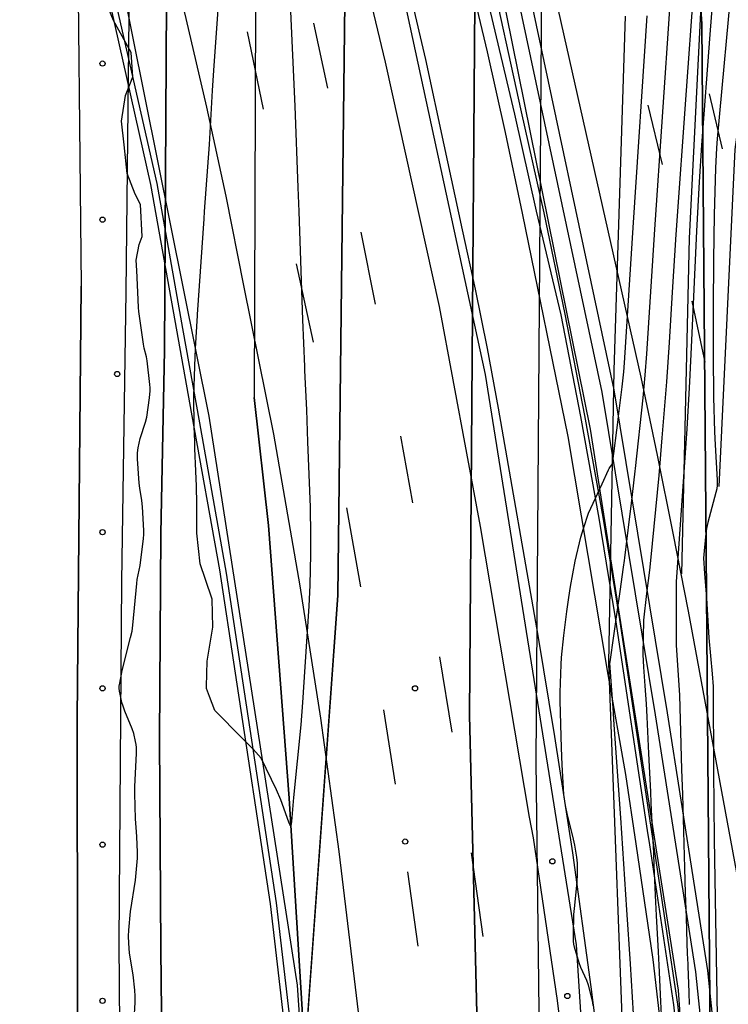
# Model space of a CAD drawing. Extents: x 0 to 85000, y -1 to 75000.
# Tile 97 of 147: x 39312 to 39448, y 62403 to 62592. Entities that reach past the tile are written whole.
import ezdxf

# ---------------------------------------------------------------- set-up
doc = ezdxf.new("R2010")
doc.units = 0
doc.header["$MEASUREMENT"] = 0
doc.header["$PDMODE"] = 33
doc.header["$PDSIZE"] = -3
for name, color, linetype in [('BOS3D_ACTIVE_POLY_CLIP', 227, 'CONTINUOUS'), ('BOS3D_PAVEMENT_MARKINGS_LI', 15, 'CONTINUOUS'), ('CONTOUR_CLIP', 120, 'CONTINUOUS'), ('DTM_INFOTECHBREAKS_CLIP', 4, 'CONTINUOUS'), ('DTM_POINT', 158, 'CONTINUOUS'), ('FENCE_CLIP', 96, 'CONTINUOUS'), ('PARCELS_FULL_17_CLIP', 7, 'CONTINUOUS'), ('RAIL_CLIP', 171, 'CONTINUOUS'), ('ROAD_CLIP', 197, 'CONTINUOUS')]:
    doc.layers.add(name, color=color, linetype=linetype)

msp = doc.modelspace()

# ---------------------------------------------------------------- linework, layer by layer
at = {"layer": 'BOS3D_ACTIVE_POLY_CLIP', "elevation": 285}
for points in [[(39284.5, 61337.25), (39329.38, 61471.25), (39374.75, 61603), (39388.39, 61646.35), (39392.82, 61660.43), (39404.87, 61698.75), (39427.31, 61791.5), (39441.37, 61870.75), (39448.5, 61955), (39451.19, 62054.75), (39453.56, 62189.5), (39438.62, 62406), (39421.69, 62513.75), (39404.44, 62599.25), (39383, 62684), (39353.81, 62780.75)], [(39209.94, 61329.25), (39249.94, 61468.25), (39269.48, 61530.31), (39270.11, 61532.28), (39291.75, 61601), (39324, 61705.75), (39342.57, 61779.61), (39345.19, 61790), (39347.04, 61801.03), (39359.25, 61873.75), (39369.31, 61950.75), (39374.81, 62025.5), (39380.25, 62187), (39365.44, 62407), (39348.5, 62516.25), (39331.25, 62602), (39309.75, 62686.75), (39300.04, 62718.51)], [(39358.87, 62703.75), (39383.12, 62609.25), (39401.5, 62524.25), (39418.94, 62414.75), (39433, 62197), (39434.62, 62023), (39434.62, 61955.75), (39435.19, 61868.25), (39397.94, 61869.25), (39388.27, 61817.49), (39384.87, 61799.31), (39382.06, 61784.25), (39361.88, 61695.5), (39347.43, 61651.75), (39342.85, 61637.87), (39329.94, 61598.75), (39289.94, 61470.5), (39247.81, 61327.25)]]:
    msp.add_lwpolyline(points, dxfattribs=at)
at = {"layer": 'BOS3D_PAVEMENT_MARKINGS_LI'}
for p, q in [((39368.5, 62591.72), (39371.23, 62579.25)), ((39355.78, 62590.05), (39358.84, 62575.18)), ((39444.5, 62578.13), (39447, 62567.6)), ((39432.75, 62575.97), (39435.46, 62564.61)), ((39377.63, 62551.6), (39380.39, 62537.74)), ((39365.19, 62545.5), (39368.49, 62530.49)), ((39441.18, 62538.33), (39443.66, 62526.64)), ((39385.22, 62512.42), (39387.56, 62499.64)), ((39374.89, 62498.65), (39377.56, 62483.46)), ((39392.7, 62470.02), (39395.07, 62455.57)), ((39381.97, 62459.89), (39384.21, 62445.58)), ((39398.78, 62432.4), (39401.05, 62416.33)), ((39386.58, 62428.77), (39388.54, 62414.46))]:
    msp.add_line(p, q, dxfattribs=at)
for points in [[(39429.83, 61913.36), (39429.84, 61951.84), (39429.75, 61993.15), (39430, 62021.95), (39430.28, 62056.64), (39430.33, 62086.1), (39430.42, 62123.24), (39430.81, 62156.73), (39430.59, 62199.88), (39429.73, 62228.57), (39427.87, 62266.14), (39425.08, 62308.13), (39422.62, 62338.37), (39419.47, 62370.53), (39415.37, 62404.07), (39410.76, 62435.28), (39410.03, 62439.28), (39400.6, 62495.07), (39392.72, 62537.34), (39382.37, 62584.23), (39374.61, 62616.61), (39361.81, 62666.13), (39342.63, 62731.5)], [(39383.71, 62228.3), (39383.37, 62252.32), (39383.03, 62278.16), (39382.24, 62310.32), (39381.47, 62337.21), (39380.06, 62368.16), (39377.39, 62399.69), (39373.44, 62432.63), (39369.91, 62458.26), (39365.97, 62483.65), (39360.9, 62512.77), (39355.16, 62541.34), (39351.76, 62558.5), (39348.07, 62575.61), (39344.1, 62592.65), (39339.85, 62609.62), (39324.89, 62666.07), (39318.94, 62686.37), (39312.81, 62706.62)], [(39469.46, 62230.8), (39468.53, 62251), (39467.15, 62273.3), (39465.21, 62303.12), (39462.33, 62331.55), (39459.36, 62358.07), (39456.34, 62383.46), (39455.57, 62388.77), (39449.76, 62428.96), (39440.55, 62478.83), (39437.6, 62493.82), (39434.57, 62508.78), (39431.45, 62523.72), (39412.92, 62605.94), (39406.96, 62630.73), (39400.71, 62655.45), (39394.19, 62680.1), (39390.04, 62695.56)], [(39362.67, 62692.29), (39369.25, 62667.86), (39375.67, 62643.38), (39378.72, 62632.24), (39381.52, 62621.03), (39390, 62584.74), (39393.56, 62568.38), (39397.09, 62552.01), (39399.54, 62540.65), (39401.84, 62529.25), (39403.99, 62517.82), (39411.63, 62474.15), (39414.83, 62454.74), (39418.27, 62432.42), (39421.8, 62406.7), (39425.87, 62374.46), (39430.16, 62333.84), (39433.42, 62294.13), (39435.55, 62261.85), (39436.66, 62236.72)], [(39447.95, 62248.43), (39446.13, 62282.03), (39444.23, 62306.11), (39442.16, 62332.57), (39439.04, 62362.82), (39436.61, 62387.01), (39433.75, 62411.92), (39430.51, 62434.1), (39428.52, 62447.42), (39425.08, 62466.63), (39417.44, 62512.38), (39408.67, 62555.23), (39405.41, 62570.74), (39401.95, 62586.2), (39398.29, 62601.61), (39386.07, 62651.46), (39382.75, 62665.31)]]:
    msp.add_lwpolyline(points, dxfattribs=at)
at = {"layer": 'CONTOUR_CLIP'}
msp.add_line((39440.3, 62413.08, 14), (39440.38, 62411.05, 14), dxfattribs=at)
for points, elevation in [([(39448.17, 62634.64), (39444.61, 62589.53), (39443.01, 62568.31), (39442.56, 62561.26), (39442.04, 62551.78), (39441.09, 62530.85), (39440.69, 62522.83), (39440.18, 62513.83), (39439.57, 62504.58), (39438.13, 62484.42), (39438.16, 62472.31), (39438.81, 62462.66), (39439.06, 62453.29), (39439.07, 62453.14), (39439.2, 62448.43), (39439.35, 62443.62), (39439.49, 62438.98), (39439.63, 62434.1), (39439.76, 62429.53), (39439.91, 62424.58), (39440.05, 62420.07), (39440.23, 62415.07), (39440.3, 62413.08)], 14), ([(39452.03, 62634.84), (39446.05, 62569.52), (39445.91, 62567.77), (39445.7, 62563.89), (39445.48, 62554.95), (39445.34, 62546.3), (39445.27, 62537.14), (39445.27, 62528.06), (39445.34, 62519.88), (39445.53, 62513.23), (39445.62, 62510.73), (39446, 62503.98), (39446.02, 62502.99), (39445.96, 62502.33), (39445.79, 62501.57), (39444.26, 62495.85), (39443.99, 62494.71), (39443.85, 62493.73), (39443.51, 62490.38), (39443.42, 62489), (39443.61, 62486.05), (39444, 62481.33), (39444.4, 62473.7), (39445.08, 62466.78), (39445.24, 62464.33), (39445.33, 62448.09), (39445.47, 62435.01), (39445.68, 62419.78), (39445.97, 62404.87), (39446.04, 62400.99)], 15), ([(39364.06, 62595.38), (39364.95, 62575.82), (39365.54, 62560.16), (39365.7, 62555.55), (39366.44, 62534.76), (39366.79, 62525.78), (39366.82, 62525.02), (39367.17, 62517.5), (39367.38, 62511.33), (39367.9, 62498.81), (39367.98, 62493.32), (39367.95, 62489.73), (39367.85, 62483.81), (39367.65, 62479.77), (39366.86, 62468.13), (39366.4, 62461.28), (39366.08, 62457), (39364.69, 62443.01), (39364.3, 62438.4), (39364.24, 62437.9), (39364.18, 62437.68), (39364.14, 62437.65), (39364.1, 62437.67), (39363.99, 62437.86), (39363.8, 62438.31), (39362.28, 62442.57), (39361.4, 62444.48), (39358.45, 62450.56), (39356.96, 62452.31), (39354.83, 62454.45), (39349.6, 62459.72), (39348.56, 62462.44), (39347.98, 62463.97), (39347.95, 62464.33), (39348.14, 62469.2), (39349.17, 62475.73), (39349.08, 62481.11), (39347.78, 62484.91), (39346.77, 62487.91), (39346.11, 62493.76), (39346.12, 62499.4), (39346.06, 62502.8), (39345.93, 62505.68), (39345.77, 62510.04), (39345.72, 62511.41), (39345.6, 62514.23), (39345.54, 62520.03), (39345.71, 62525.88), (39345.87, 62529.23), (39346.24, 62535.56), (39346.26, 62535.77), (39347.52, 62554.18), (39347.61, 62555.53), (39348.54, 62568.45), (39349.13, 62578.79), (39349.38, 62582.62), (39350.75, 62601.56)], 10), ([(39432.2, 62464.5), (39431.95, 62468.06), (39431.8, 62470.49), (39431.97, 62477.07), (39432.55, 62482.21), (39433.11, 62486.68), (39433.29, 62488.52), (39434.88, 62504.86), (39435.5, 62512.1), (39436.37, 62522.83), (39436.89, 62530.38), (39437.46, 62540.06), (39438.17, 62551.16), (39440.15, 62578.79), (39441.51, 62597.44)], 13), ([(39332.66, 62578.46), (39333.83, 62581.45), (39333.54, 62586.08), (39330.13, 62592.26), (39328.77, 62595.48)], 10), ([(39428.22, 62488.54), (39428.29, 62489.07), (39429.23, 62496.5), (39429.54, 62498.99), (39430.31, 62505.71), (39430.37, 62506.2), (39431.8, 62519.76), (39432.23, 62524.1), (39432.55, 62528.23), (39434.06, 62552.11), (39437.03, 62595.38)], 12), ([(39425.3, 62506.21), (39425.41, 62506.43), (39425.91, 62507.12), (39427, 62515.58), (39427.08, 62516.24), (39427.76, 62521.89), (39428.1, 62524.79), (39428.25, 62526.48), (39429.97, 62553.45), (39432.6, 62593.11)], 11), ([(39334.1, 62400.35), (39334.27, 62403.67), (39334.29, 62404.85), (39334.21, 62406.02), (39333.91, 62408.97), (39333.21, 62413.16), (39333.05, 62415.06), (39332.98, 62416.39), (39333.05, 62417.58), (39333.42, 62421.15), (39334.33, 62427.16), (39334.74, 62431.39), (39334.74, 62432.56), (39334.63, 62435.48), (39334.57, 62436.46), (39334.34, 62438.93), (39334.19, 62443.79), (39334.22, 62445.12), (39334.51, 62451.45), (39334.53, 62452.6), (39334.48, 62453.19), (39334.38, 62453.77), (39334.04, 62455.31), (39333.72, 62456.23), (39332.3, 62459.63), (39331.96, 62460.54), (39331.75, 62461.3), (39331.39, 62462.86), (39331.28, 62463.45), (39331.22, 62464.03), (39331.24, 62464.41), (39331.32, 62464.97), (39331.81, 62467.4), (39333.42, 62473.78), (39333.68, 62474.94), (39333.83, 62476.13), (39334.58, 62484.1), (39334.7, 62484.86), (39335.25, 62487.57), (39335.86, 62492.77), (39335.92, 62493.54), (39335.93, 62494.32), (39335.67, 62498.86), (39335.55, 62500.04), (39335.2, 62502.42), (39335.08, 62503.4), (39334.75, 62508.05), (39334.73, 62509.21), (39334.87, 62510.19), (39335.26, 62511.94), (39336.27, 62515.12), (39336.52, 62516.06), (39337.01, 62519.77), (39337.14, 62521.14), (39337.14, 62521.73), (39337.09, 62522.32), (39336.59, 62526.86), (39336.45, 62527.64), (39336.03, 62529.34), (39335.87, 62530.11), (39334.96, 62536.36), (39334.9, 62537.13), (39334.81, 62540.04), (39334.6, 62544.21), (39334.49, 62546.22), (39335.07, 62549.24), (39335.61, 62550.74), (39335.28, 62556.88), (39334.29, 62558.88), (39332.73, 62562.88), (39332.16, 62568.35), (39331.66, 62572.89), (39332.42, 62577.84), (39332.66, 62578.46)], 10), ([(39423.92, 62503.28), (39425.17, 62505.97), (39425.3, 62506.21)], 11), ([(39422.22, 62403.1), (39422.14, 62403.68), (39422.02, 62404.26), (39421.34, 62406.96), (39421.01, 62407.88), (39419.88, 62410.35), (39419.53, 62411.26), (39418.67, 62414.3), (39418.54, 62414.88), (39418.46, 62415.46), (39418.44, 62416.63), (39418.53, 62420.55), (39418.62, 62421.72), (39419.17, 62426.78), (39419.21, 62428.31), (39419.19, 62430.43), (39419.06, 62431.58), (39418.68, 62433.87), (39418.43, 62435.02), (39417.2, 62439.96), (39416.93, 62441.5), (39416.62, 62443.63), (39416.27, 62449.29), (39416.13, 62452.57), (39415.89, 62461.61), (39415.88, 62463.19), (39416.08, 62468.57), (39416.17, 62469.94), (39416.62, 62474.12), (39417.18, 62478.76), (39417.55, 62481.43), (39417.87, 62483.53), (39418.78, 62488.41), (39419.88, 62493), (39420.35, 62494.71), (39421.3, 62497.64), (39423.92, 62503.28)], 11), ([(39427.41, 62482.58), (39428.06, 62487.28), (39428.22, 62488.54)], 12), ([(39447.18, 62245.37), (39446.63, 62254.51), (39446.35, 62257.68), (39444.71, 62271.16), (39443.19, 62284.72), (39439.98, 62311.86), (39436.36, 62340.65), (39435.95, 62344.87), (39434.86, 62353.76), (39432.5, 62372.44), (39431.27, 62381.49), (39431.1, 62382.97), (39430.53, 62391.87), (39429.36, 62411.06), (39428.67, 62421.43), (39427.54, 62439.1), (39426.27, 62457.01), (39426.13, 62459.16), (39426.11, 62459.34), (39425.45, 62468.8), (39425.44, 62468.87), (39425.46, 62469.07), (39426.92, 62479.05), (39427.41, 62482.58)], 12), ([(39433.27, 62444.14), (39433.02, 62448.98), (39432.89, 62451.47), (39432.56, 62458.51), (39432.44, 62460.99), (39432.2, 62464.5)], 13), ([(39435.34, 62401.3), (39435.22, 62403.87), (39434.89, 62410.84), (39434.76, 62413.39), (39434.4, 62420.37), (39434.28, 62422.9), (39433.95, 62429.91), (39433.84, 62432.43), (39433.51, 62439.44), (39433.38, 62441.95), (39433.27, 62444.14)], 13), ([(39440.38, 62411.05), (39440.39, 62410.61), (39440.56, 62405.55), (39440.64, 62403.27)], 14)]:
    msp.add_lwpolyline(points, dxfattribs=dict(at, elevation=elevation))
at = {"layer": 'DTM_INFOTECHBREAKS_CLIP'}
msp.add_line((39373.21, 62481.8, 10.28), (39366.85, 62393.31, 10.17), dxfattribs=at)
for points in [[(39317.24, 63357.27, 9.89), (39316.11, 63314.92, 9.79), (39317.84, 63141, 9.98), (39320.39, 63082, 9.99), (39321.76, 63033.56, 9.95), (39323.06, 62621.43, 9.99), (39323.93, 62541.2, 9.39)], [(39343.19, 63294.42, 11.69), (39342.5, 63240.68, 11.57), (39343.25, 63105.88, 11.68), (39342.73, 63015.2, 11.8), (39342.53, 62986.43, 11.52), (39339.91, 62528.96, 10.26)], [(39359.37, 63294.21, 11.69), (39358.68, 63240.58, 11.57), (39359.71, 63105.99, 11.68), (39358.91, 63015.16, 10.73), (39358.72, 62986.28, 10.73), (39357.84, 62727.82, 10.04), (39357.14, 62519.82, 9.48)], [(39379.79, 63293.95, 11.69), (39379.1, 63240.45, 11.57), (39379.18, 63106.19, 11.68), (39379.34, 63015.1, 11.8), (39379.14, 62986.09, 11.18), (39373.21, 62481.8, 10.28)], [(39400.68, 63266.22, 10.29), (39400.44, 63194.73, 10.09), (39399.67, 63001.29, 10.58), (39401.4, 62852.72, 10.5), (39398.46, 62458.85, 10.54)], [(39413.47, 63264.52, 10.29), (39413.24, 63194.68, 10.09), (39412.95, 63001.07, 10.58), (39414.19, 62852.75, 10.5), (39411.19, 62450.02, 10.54)], [(39497.54, 62694.52, 17.59), (39481.54, 62694.77, 17.24), (39474.96, 62692.55, 17.23), (39471.16, 62689.63, 17.23), (39467.43, 62685.01, 17.34), (39464.61, 62679.21, 17.17), (39460.98, 62652.81, 16.83), (39449.45, 62567.47, 16.24), (39446.35, 62502.72, 15.04)], [(39451.14, 62686.78, 12.96), (39447.52, 62669.65, 12.96), (39446.03, 62653.5, 13.02), (39444.95, 62635.94, 13.14), (39440.63, 62550.47, 13.6), (39439.2, 62485.95, 14.18)], [(39448.19, 62109.52, 9.87), (39439.35, 62253.53, 9.84), (39428.51, 62382.29, 11.49), (39425.25, 62468.82, 11.97), (39426.23, 62525.1, 10.54), (39428.42, 62593.07, 10.02)], [(39323.3, 62355.52, 9.07), (39323.15, 62458.13, 9.07), (39323.43, 62486.12, 9.42), (39323.93, 62541.2, 9.39)], [(39339.91, 62528.96, 10.26), (39339.22, 62493.63, 10.26), (39338.94, 62454.33, 10.35), (39339.22, 62413.86, 10.61), (39339.63, 62372.22, 10.53), (39339.4, 62330.13, 10.47), (39339.27, 62283.1, 10.35), (39339.18, 62239.83, 10.58), (39339.47, 62209.24, 10.21), (39339.91, 62181.29, 10.47)], [(39370.27, 62091.3, 9.54), (39370.74, 62132.32, 9.27), (39371.12, 62177.41, 9.63), (39370.98, 62211.01, 9.65), (39371.31, 62253, 9.19), (39371.1, 62295.72, 9.56), (39368.93, 62350.22, 9.51), (39366.85, 62393.31, 10.17), (39366.72, 62396.12, 10.21), (39363.84, 62442.87, 9.97), (39359.89, 62495.29, 9.53), (39357.14, 62519.82, 9.48)], [(39398.46, 62458.85, 10.54), (39400.77, 62365.28, 9.99), (39408.16, 62274.37, 9.45), (39426.21, 62213.48, 9.87)], [(39411.19, 62450.02, 10.54), (39411.94, 62391.46, 10.42), (39426.21, 62213.48, 9.87), (39444.68, 62018.06, 9.87), (39455.79, 61848.14, 9.39), (39477.69, 61771.58, 8.68)]]:
    msp.add_polyline3d(points, dxfattribs=at)
at = {"layer": 'DTM_POINT'}
for p in [(39328.02, 62583.98, 9.51), (39328.02, 62553.98, 9.23), (39330.83, 62524.35, 9.35), (39328.02, 62493.98, 9.36), (39328.02, 62463.98, 9.87), (39388.02, 62463.98, 10.39), (39386.13, 62434.57, 10.53), (39328.02, 62433.98, 9.22), (39414.39, 62430.78, 10.51), (39328.02, 62403.98, 9.25), (39417.27, 62404.9, 10.46)]:
    msp.add_point(p, dxfattribs=at)
at = {"layer": 'FENCE_CLIP'}
for points in [[(39329.82, 63436.86), (39329.54, 63421.66), (39329.79, 63357.25), (39328.39, 63296.68), (39327.72, 63293.48), (39328.84, 63170.56), (39329.87, 63078.18), (39333.34, 62616.61), (39332.47, 62540.15), (39331.65, 62484.52), (39331.12, 62415.16), (39331.73, 62341.95), (39331.84, 62293.86), (39331.25, 62238.02), (39331.23, 62169.85), (39331.22, 62100.82), (39330.98, 62032.64), (39331.92, 61980.8), (39330.63, 61874.06), (39342.99, 61876.35)], [(39442.33, 61893.76), (39449.08, 61952.31), (39450.87, 61968.43), (39452.44, 61984.58), (39453.78, 62000.75), (39454.9, 62016.93), (39455.8, 62033.13), (39456.47, 62049.34), (39456.92, 62065.55), (39458.61, 62128.78), (39458.15, 62196.31), (39455.96, 62254.78), (39449.83, 62334.33), (39442.48, 62403.97), (39441.92, 62409.53), (39438.97, 62428.35), (39434.18, 62458.89), (39423.93, 62520.89), (39406.09, 62604.71), (39392.84, 62657.96), (39375.79, 62718.65)], [(39375.78, 62241.68), (39374.94, 62261.44), (39373.91, 62281.2), (39372.68, 62300.94), (39371.25, 62320.66), (39369.63, 62340.37), (39367.8, 62360.32), (39366.64, 62367.43), (39360.25, 62422.62), (39353.54, 62466.9), (39350.52, 62486.72), (39345.24, 62516.35), (39337.32, 62560.73), (39322.9, 62625.02), (39320.92, 62626.04), (39320.13, 62629.29), (39321.69, 62631.29), (39303.58, 62699.79)], [(39380.27, 62689.69), (39395.71, 62632.65), (39408.41, 62574.68), (39412.76, 62555.28), (39416.81, 62535.85), (39420.59, 62516.36), (39424.08, 62496.83), (39427.29, 62477.24), (39433.95, 62433.06), (39438.43, 62403.34), (39445.94, 62334.57), (39451.32, 62268.04), (39454.6, 62184.96), (39455.01, 62132.4), (39455.25, 62101.05), (39454.65, 62035.02), (39453.09, 61930.93), (39448.89, 61788.6)]]:
    msp.add_lwpolyline(points, dxfattribs=at)
at = {"layer": 'PARCELS_FULL_17_CLIP'}
for points in [[(39424, 62867.72), (39425.64, 62823.98), (39442.88, 62594.44), (39443.1, 62591.58), (39446.47, 62177.41), (39447.39, 62063.92), (39247.37, 61968.67), (39247.9, 62129.22), (39299.34, 62230.02), (39299.38, 62286.98), (39241.36, 62313.17), (39262.47, 62359.68), (39299.32, 62342.44), (39299.44, 62366.57), (39299.46, 62389.77), (39299.48, 62420.02), (39299.51, 62453.18), (39299.59, 62557.89), (39298.19, 62797.16), (39298.13, 62897.98), (39273.74, 62898.86), (39273.71, 62943.15)], [(39424, 62867.72), (39425.64, 62823.98), (39442.88, 62594.44), (39443.1, 62591.58), (39446.47, 62177.41), (39447.39, 62063.92), (39247.37, 61968.67), (39247.9, 62129.22), (39299.34, 62230.02), (39299.38, 62286.98), (39241.36, 62313.17), (39262.47, 62359.68), (39299.32, 62342.44), (39299.44, 62366.57), (39299.46, 62389.77), (39299.48, 62420.02), (39299.51, 62453.18), (39299.59, 62557.89), (39298.19, 62797.16), (39298.13, 62897.98), (39273.74, 62898.86), (39273.71, 62943.15)], [(39424, 62867.72), (39425.64, 62823.98), (39442.88, 62594.44), (39443.1, 62591.58), (39446.47, 62177.41), (39447.39, 62063.92), (39247.37, 61968.67), (39247.9, 62129.22), (39299.34, 62230.02), (39299.38, 62286.98), (39241.36, 62313.17), (39262.47, 62359.68), (39299.32, 62342.44), (39299.44, 62366.57), (39299.46, 62389.77), (39299.48, 62420.02), (39299.51, 62453.18), (39299.59, 62557.89), (39298.19, 62797.16), (39298.13, 62897.98), (39273.74, 62898.86), (39273.71, 62943.15)], [(39424, 62867.72), (39425.64, 62823.98), (39442.88, 62594.44), (39443.1, 62591.58), (39446.47, 62177.41), (39447.39, 62063.92), (39247.37, 61968.67), (39247.9, 62129.22), (39299.34, 62230.02), (39299.38, 62286.98), (39241.36, 62313.17), (39262.47, 62359.68), (39299.32, 62342.44), (39299.44, 62366.57), (39299.46, 62389.77), (39299.48, 62420.02), (39299.51, 62453.18), (39299.59, 62557.89), (39298.19, 62797.16), (39298.13, 62897.98), (39273.74, 62898.86), (39273.71, 62943.15)], [(39560.65, 62769.18), (39559.74, 62767.22), (39486.91, 62597.96), (39486.84, 62597.63), (39482.49, 62575.47), (39484.69, 62201.54), (39446.47, 62177.41), (39443.1, 62591.58), (39442.88, 62594.44), (39503.27, 62736.04), (39527.95, 62793.92), (39528.88, 62795.86)]]:
    msp.add_lwpolyline(points, close=True, dxfattribs=at)
at = {"layer": 'RAIL_CLIP'}
for points in [[(39413.39, 63595.83), (39413.39, 63574.8), (39413.29, 63520.88), (39413.09, 63449.78), (39413.53, 63378.74), (39413.17, 63305.53), (39413.47, 63264.52), (39413.24, 63194.68), (39412.95, 63001.07), (39414.19, 62852.75), (39411.19, 62450.02), (39411.94, 62391.46), (39426.21, 62213.48)], [(39366.85, 62393.31), (39373.21, 62481.8), (39379.13, 62986.09), (39379.33, 63015.1), (39379.18, 63106.19), (39379.1, 63240.45), (39379.79, 63293.95), (39379.36, 63350.17), (39378.6, 63400.61), (39377.79, 63453.96), (39376.13, 63515.54), (39375.79, 63524.3)], [(39426.21, 62213.48), (39408.16, 62274.37), (39400.77, 62365.28), (39398.46, 62458.85), (39401.4, 62852.72), (39399.67, 63001.29), (39400.44, 63194.73), (39400.68, 63266.22), (39400.28, 63345.91), (39399.97, 63430.39), (39399.17, 63507.32)], [(39359.24, 63492.83), (39359.32, 63478.64), (39359.43, 63429.3), (39359.78, 63348.81), (39359.37, 63294.21), (39358.68, 63240.58), (39359.71, 63105.99), (39358.91, 63015.16), (39358.72, 62986.28), (39357.84, 62727.82), (39357.14, 62519.82), (39359.89, 62495.29), (39363.84, 62442.87), (39366.72, 62396.12), (39366.85, 62393.31)], [(39321.76, 63033.56), (39323.06, 62621.43), (39323.93, 62541.2), (39323.43, 62486.12), (39323.15, 62458.13), (39323.3, 62355.52), (39323.26, 62302.53), (39323.09, 62257.44), (39323.25, 62217.72), (39322.57, 62165.74), (39322.71, 62116.58), (39321.53, 62063.2), (39323.1, 62011.59), (39323.48, 61957.19), (39322.55, 61879.33)], [(39356.24, 61796.42), (39354.58, 61831.06), (39352.53, 61868.81), (39351.13, 61911.84), (39347.94, 61963.52), (39346.04, 62015.23), (39343.72, 62055.76), (39341.79, 62103.5), (39340.63, 62140.19), (39339.91, 62181.29), (39339.47, 62209.24), (39339.18, 62239.83), (39339.27, 62283.1), (39339.4, 62330.13), (39339.63, 62372.22), (39339.22, 62413.86), (39338.94, 62454.33), (39339.22, 62493.63), (39339.91, 62528.96), (39342.53, 62986.43)]]:
    msp.add_lwpolyline(points, dxfattribs=at)
at = {"layer": 'ROAD_CLIP'}
for points in [[(39362.19, 62743.29), (39378.01, 62689.05), (39393.43, 62632.1), (39407.11, 62574.28), (39411.26, 62555.63), (39416.04, 62535.69), (39419.81, 62516.22), (39423.3, 62496.69), (39424.72, 62488.04), (39426.51, 62477.12), (39432.6, 62436.72), (39433.01, 62433.94), (39437.64, 62403.23), (39445.15, 62334.5), (39450.53, 62267.99), (39453.81, 62184.94)], [(39460.5, 62196.37), (39458.3, 62254.91), (39452.17, 62334.55), (39444.82, 62404.21), (39444.25, 62409.83), (39441.76, 62425.73), (39436.5, 62459.27), (39426.24, 62521.33), (39408.38, 62605.23), (39395.11, 62658.56), (39378.04, 62719.32)], [(39376.96, 62241.73), (39376.13, 62261.5), (39375.09, 62281.26), (39373.86, 62301.02), (39372.44, 62320.76), (39370.82, 62340.48), (39368.93, 62360.95), (39367.89, 62366.93), (39366.97, 62374.87), (39361.43, 62422.78), (39354.64, 62467.52), (39351.83, 62486.13), (39346.69, 62514.99), (39343.46, 62533.08), (39338.49, 62560.96), (39323.81, 62625.73), (39322.83, 62631.05), (39304.59, 62700.08)]]:
    msp.add_lwpolyline(points, dxfattribs=at)

doc.saveas('drawing.dxf')
